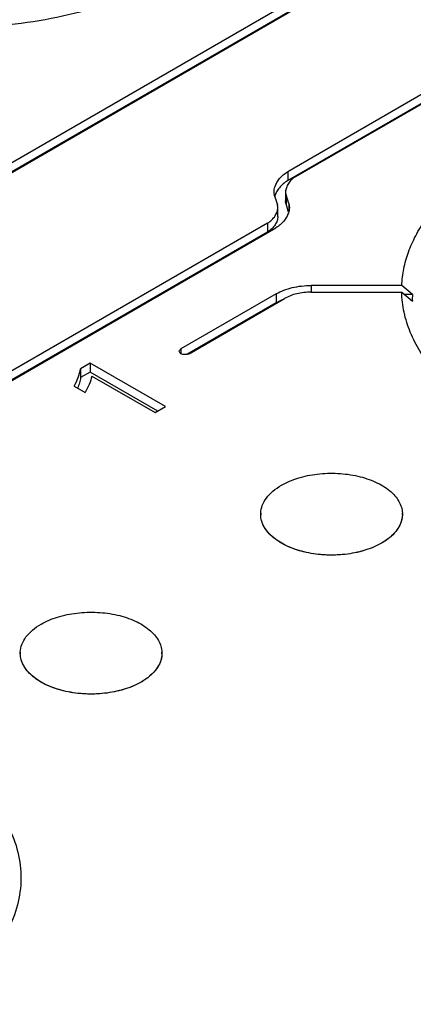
# Model space of a CAD drawing. Header units: inches. Extents: x 0 to 34, y 0 to 22.
# Tile 73 of 88: x 29.059 to 29.415, y 16.672 to 17.56. Entities that reach past the tile are written whole.
import ezdxf

# ---------------------------------------------------------------- set-up
doc = ezdxf.new("R2010")
doc.units = ezdxf.units.IN
doc.header["$LTSCALE"] = 1.87
doc.header["$MEASUREMENT"] = 0
doc.layers.get('0').update_dxf_attribs({"linetype": 'CONTINUOUS'})
doc.layers.add('02___PRT_ALL_AXES', color=7, linetype='CONTINUOUS')

msp = doc.modelspace()

# ---------------------------------------------------------------- linework, layer by layer
at = {"color": 7, "linetype": 'CONTINUOUS'}
for p, q in [((29.57342, 17.73185), (28.05629, 16.85588)), ((29.57342, 17.72382), (28.05669, 16.84807)), ((28.06365, 16.85162), (29.58079, 17.7276)), ((29.70442, 17.65558), (29.30152, 17.42299)), ((29.70442, 17.64755), (29.30152, 17.41496)), ((29.30888, 17.41874), (29.71179, 17.65133)), ((29.30152, 17.42299), (29.30152, 17.41496)), ((29.29954, 17.40478), (29.29954, 17.39674)), ((29.28968, 17.4011), (29.29218, 17.39316)), ((29.29993, 17.40218), (29.29993, 17.39414)), ((29.30243, 17.39425), (29.29993, 17.40218)), ((29.30233, 17.38652), (29.29993, 17.39414)), ((29.30243, 17.39425), (29.30243, 17.3868)), ((29.29258, 17.38253), (29.29258, 17.39057)), ((29.28324, 17.37661), (28.66908, 17.02201)), ((29.28324, 17.37661), (29.28324, 17.36858)), ((29.28324, 17.36858), (28.67183, 17.01555)), ((28.67645, 17.01775), (29.2906, 17.37236)), ((29.40449, 17.32037), (29.32271, 17.32037)), ((29.32271, 17.32037), (29.32271, 17.31435)), ((29.32271, 17.31435), (29.40444, 17.31435)), ((29.40444, 17.31435), (29.41403, 17.30631)), ((29.41408, 17.31234), (29.40449, 17.32037)), ((29.29118, 17.31283), (29.20502, 17.26309)), ((29.21239, 17.25883), (29.29854, 17.30858)), ((29.29118, 17.31283), (29.29118, 17.30479)), ((29.29638, 17.30737), (29.29118, 17.30479)), ((29.41408, 17.31234), (29.40684, 17.31234)), ((29.29118, 17.30479), (29.21034, 17.25812)), ((29.20502, 17.26309), (29.20502, 17.25883)), ((29.12319, 17.25028), (29.11445, 17.24523)), ((29.11445, 17.24523), (29.11445, 17.2372)), ((29.19111, 17.21106), (29.12319, 17.25028)), ((29.12319, 17.25028), (29.12319, 17.24224)), ((29.12319, 17.24224), (29.11445, 17.2372)), ((29.18415, 17.20704), (29.12319, 17.24224)), ((29.12447, 17.23866), (29.18169, 17.20562)), ((29.10866, 17.22953), (29.11848, 17.22387)), ((29.18169, 17.20562), (29.19111, 17.21106))]:
    msp.add_line(p, q, dxfattribs=at)
msp.add_arc((29.50668, 17.30854), 0.09268, 177.65408, 181.37951, dxfattribs=at)
for points, knots in [([(29.2006, 17.60198), (29.18973, 17.59561), (29.16633, 17.58401), (29.12846, 17.57045), (29.08742, 17.56043), (29.04421, 17.55417), (28.99985, 17.55183), (28.95539, 17.55346), (28.9119, 17.55902), (28.88366, 17.56539), (28.86996, 17.56924)], [0, 0, 0, 0, 0.111036, 0.22952, 0.354041, 0.48284, 0.613929, 0.74521, 0.874572, 1, 1, 1, 1]), ([(29.28913, 17.40472), (29.28913, 17.40641), (29.28975, 17.40945), (29.29167, 17.41349), (29.29414, 17.41704), (29.29743, 17.42033), (29.30007, 17.42216), (29.30152, 17.42299)], [0, 0, 0, 0, 0.220166, 0.396114, 0.582547, 0.782235, 1, 1, 1, 1]), ([(29.30152, 17.41496), (29.30001, 17.41409), (29.29727, 17.41218), (29.2939, 17.40873), (29.29141, 17.40501), (29.29024, 17.40236), (29.28982, 17.40103)], [0, 0, 0, 0, 0.280157, 0.536331, 0.775126, 1, 1, 1, 1]), ([(29.30888, 17.41874), (29.30744, 17.41791), (29.30489, 17.41601), (29.30245, 17.41298), (29.30103, 17.41047), (29.29996, 17.40803), (29.29954, 17.40606), (29.29954, 17.40478)], [0, 0, 0, 0, 0.285139, 0.541161, 0.662276, 0.779168, 1, 1, 1, 1]), ([(29.28968, 17.4011), (29.28959, 17.40139), (29.28926, 17.40258), (29.28913, 17.40381), (29.28913, 17.40472)], [0, 0, 0, 0, 0.25363, 1, 1, 1, 1]), ([(29.29954, 17.40478), (29.29954, 17.40412), (29.29964, 17.40324), (29.29987, 17.40239), (29.29993, 17.40218)], [0, 0, 0, 0, 0.746149, 1, 1, 1, 1]), ([(29.29993, 17.39414), (29.29987, 17.39435), (29.29964, 17.3952), (29.29954, 17.39608), (29.29954, 17.39674)], [0, 0, 0, 0, 0.253851, 1, 1, 1, 1]), ([(29.30243, 17.39425), (29.30252, 17.39395), (29.30285, 17.39277), (29.30298, 17.39153), (29.30298, 17.39062)], [0, 0, 0, 0, 0.253663, 1, 1, 1, 1]), ([(29.28324, 17.37661), (29.28467, 17.37744), (29.28723, 17.37934), (29.28967, 17.38237), (29.29108, 17.38487), (29.29216, 17.38732), (29.29258, 17.38929), (29.29258, 17.39057)], [0, 0, 0, 0, 0.285123, 0.541146, 0.66227, 0.779173, 1, 1, 1, 1]), ([(29.30298, 17.39062), (29.30298, 17.38893), (29.30236, 17.38589), (29.30044, 17.38186), (29.29797, 17.3783), (29.29469, 17.37502), (29.29204, 17.37319), (29.2906, 17.37236)], [0, 0, 0, 0, 0.220168, 0.396123, 0.582558, 0.782243, 1, 1, 1, 1]), ([(29.29258, 17.39057), (29.29258, 17.39122), (29.29248, 17.39211), (29.29225, 17.39295), (29.29218, 17.39316)], [0, 0, 0, 0, 0.746136, 1, 1, 1, 1]), ([(29.29258, 17.38253), (29.29258, 17.38125), (29.29216, 17.37928), (29.29108, 17.37684), (29.28967, 17.37433), (29.28723, 17.37131), (29.28467, 17.3694), (29.28324, 17.36858)], [0, 0, 0, 0, 0.220827, 0.33773, 0.458854, 0.714877, 1, 1, 1, 1]), ([(29.40449, 17.32037), (29.40469, 17.32546), (29.40592, 17.33572), (29.41019, 17.35084), (29.41684, 17.36564), (29.42267, 17.37499), (29.42592, 17.37956)], [0, 0, 0, 0, 0.239343, 0.483556, 0.736141, 1, 1, 1, 1]), ([(29.29118, 17.31283), (29.29333, 17.31407), (29.29805, 17.31627), (29.30574, 17.31863), (29.31407, 17.32005), (29.31981, 17.32037), (29.32271, 17.32037)], [0, 0, 0, 0, 0.22778, 0.474494, 0.734444, 1, 1, 1, 1]), ([(29.32271, 17.31435), (29.31832, 17.31435), (29.30994, 17.31347), (29.30197, 17.31056), (29.29854, 17.30858)], [0, 0, 0, 0, 0.525748, 1, 1, 1, 1]), ([(29.43344, 17.2439), (29.42897, 17.2492), (29.42094, 17.26011), (29.4118, 17.27772), (29.40606, 17.29586), (29.40458, 17.30824), (29.40444, 17.31435)], [0, 0, 0, 0, 0.268112, 0.521479, 0.763835, 1, 1, 1, 1]), ([(29.2035, 17.26096), (29.2035, 17.26137), (29.20387, 17.26227), (29.2046, 17.26284), (29.20502, 17.26309)], [0, 0, 0, 0, 0.453753, 1, 1, 1, 1]), ([(29.20502, 17.25883), (29.2046, 17.25908), (29.20387, 17.25965), (29.2035, 17.26055), (29.2035, 17.26096)], [0, 0, 0, 0, 0.546248, 1, 1, 1, 1]), ([(29.21239, 17.25883), (29.21187, 17.25853), (29.21065, 17.2581), (29.20871, 17.25787), (29.20676, 17.2581), (29.20554, 17.25853), (29.20502, 17.25883)], [0, 0, 0, 0, 0.23566, 0.500002, 0.764342, 1, 1, 1, 1]), ([(29.10866, 17.22953), (29.11002, 17.23204), (29.11235, 17.23713), (29.11406, 17.24251), (29.11445, 17.24523)], [0, 0, 0, 0, 0.509244, 1, 1, 1, 1]), ([(29.11445, 17.2372), (29.11422, 17.2356), (29.11343, 17.23241), (29.11229, 17.22935), (29.11166, 17.22782)], [0, 0, 0, 0, 0.493998, 1, 1, 1, 1]), ([(29.12447, 17.23866), (29.12407, 17.23608), (29.1223, 17.23098), (29.11993, 17.22618), (29.11848, 17.22387)], [0, 0, 0, 0, 0.488748, 1, 1, 1, 1]), ([(29.2958, 17.14017), (29.30049, 17.14287), (29.31108, 17.14726), (29.32835, 17.15077), (29.34664, 17.15136), (29.36449, 17.14896), (29.38047, 17.14378), (29.39167, 17.13718), (29.39834, 17.13077), (29.40196, 17.12576), (29.40428, 17.12046), (29.40492, 17.11677), (29.405, 17.11496)], [0, 0, 0, 0, 0.128166, 0.269132, 0.415753, 0.559864, 0.69374, 0.811648, 0.864017, 0.912228, 0.957112, 1, 1, 1, 1]), ([(29.27709, 17.11496), (29.27719, 17.11733), (29.27825, 17.12224), (29.28214, 17.12904), (29.28812, 17.1352), (29.29308, 17.13859), (29.2958, 17.14017)], [0, 0, 0, 0, 0.217768, 0.451615, 0.711053, 1, 1, 1, 1]), ([(29.38628, 17.08793), (29.38149, 17.08516), (29.37064, 17.0807), (29.35296, 17.07722), (29.33428, 17.07678), (29.31617, 17.07944), (29.3001, 17.08498), (29.28902, 17.09195), (29.28262, 17.09866), (29.27929, 17.10387), (29.27734, 17.10936), (29.27701, 17.11313), (29.27709, 17.11496)], [0, 0, 0, 0, 0.129188, 0.271396, 0.41907, 0.563631, 0.697071, 0.813676, 0.86524, 0.912712, 0.957119, 1, 1, 1, 1]), ([(29.405, 17.11496), (29.40511, 17.11246), (29.40438, 17.10721), (29.40059, 17.09985), (29.3944, 17.09322), (29.38917, 17.0896), (29.38628, 17.08793)], [0, 0, 0, 0, 0.21792, 0.450434, 0.70943, 1, 1, 1, 1]), ([(29.07866, 17.01479), (29.08334, 17.0175), (29.09394, 17.02188), (29.11121, 17.02539), (29.1295, 17.02598), (29.14734, 17.02359), (29.16333, 17.01841), (29.17452, 17.01181), (29.1812, 17.00539), (29.18482, 17.00038), (29.18714, 16.99509), (29.18778, 16.99139), (29.18786, 16.98958)], [0, 0, 0, 0, 0.128166, 0.269132, 0.415753, 0.559864, 0.69374, 0.811648, 0.864017, 0.912228, 0.957112, 1, 1, 1, 1]), ([(29.05994, 16.98958), (29.06004, 16.99195), (29.0611, 16.99686), (29.065, 17.00366), (29.07098, 17.00982), (29.07594, 17.01322), (29.07866, 17.01479)], [0, 0, 0, 0, 0.217768, 0.451615, 0.711053, 1, 1, 1, 1]), ([(29.16914, 16.96255), (29.16435, 16.95979), (29.1535, 16.95533), (29.13582, 16.95184), (29.11714, 16.95141), (29.09902, 16.95407), (29.08296, 16.9596), (29.07187, 16.96657), (29.06548, 16.97329), (29.06215, 16.9785), (29.0602, 16.98398), (29.05986, 16.98775), (29.05994, 16.98958)], [0, 0, 0, 0, 0.129188, 0.271396, 0.41907, 0.563631, 0.697071, 0.813676, 0.86524, 0.912712, 0.957119, 1, 1, 1, 1]), ([(29.18786, 16.98958), (29.18796, 16.98708), (29.18724, 16.98183), (29.18344, 16.97448), (29.17726, 16.96784), (29.17203, 16.96422), (29.16914, 16.96255)], [0, 0, 0, 0, 0.21792, 0.450434, 0.70943, 1, 1, 1, 1]), ([(29.03891, 16.84929), (29.04395, 16.84221), (29.05251, 16.8275), (29.05996, 16.80358), (29.0613, 16.77917), (29.05644, 16.75496), (29.04561, 16.73157), (29.02916, 16.7095), (29.00751, 16.68912), (28.99058, 16.67737), (28.98145, 16.67183)], [0, 0, 0, 0, 0.122539, 0.23792, 0.350074, 0.463535, 0.582585, 0.710532, 0.849405, 1, 1, 1, 1])]:
    msp.add_open_spline(points, degree=3, knots=knots, dxfattribs=at)
at = {"layer": '02___PRT_ALL_AXES', "color": 7, "linetype": 'CONTINUOUS'}
for p, q in [((29.38628, 17.08793), (29.38146, 17.08541)), ((29.39063, 17.09071), (29.38628, 17.08793)), ((29.16914, 16.96255), (29.16432, 16.96004)), ((29.17349, 16.96534), (29.16914, 16.96255))]:
    msp.add_line(p, q, dxfattribs=at)
for centre, start, end in [((29.29842, 17.11405), 177.55155, 181.81924), ((29.38366, 17.11405), 358.18076, 2.44845), ((29.08128, 16.98867), 177.55155, 181.81924), ((29.16652, 16.98867), 358.18076, 2.44845)]:
    msp.add_arc(centre, 0.02135, start, end, dxfattribs=at)
for points, knots in [([(29.2958, 17.14017), (29.30049, 17.14287), (29.31108, 17.14726), (29.32835, 17.15077), (29.34664, 17.15136), (29.36449, 17.14896), (29.38047, 17.14378), (29.39167, 17.13718), (29.39834, 17.13077), (29.40196, 17.12576), (29.40428, 17.12046), (29.40492, 17.11677), (29.405, 17.11496)], [0, 0, 0, 0, 0.128166, 0.269132, 0.415753, 0.559864, 0.69374, 0.811648, 0.864017, 0.912228, 0.957112, 1, 1, 1, 1]), ([(29.27709, 17.11496), (29.27719, 17.11733), (29.27825, 17.12224), (29.28214, 17.12904), (29.28812, 17.1352), (29.29308, 17.13859), (29.2958, 17.14017)], [0, 0, 0, 0, 0.217769, 0.451615, 0.711052, 1, 1, 1, 1]), ([(29.38146, 17.08541), (29.37659, 17.08312), (29.36591, 17.07951), (29.3489, 17.07692), (29.33131, 17.07707), (29.31443, 17.07994), (29.2995, 17.08534), (29.28916, 17.09191), (29.28306, 17.09816), (29.27977, 17.103), (29.27768, 17.1081), (29.27713, 17.11164), (29.27708, 17.11337)], [0, 0, 0, 0, 0.133074, 0.27652, 0.42334, 0.565987, 0.697596, 0.813337, 0.864898, 0.912568, 0.957178, 1, 1, 1, 1]), ([(29.40501, 17.11337), (29.40494, 17.1113), (29.40417, 17.10705), (29.40123, 17.10103), (29.39664, 17.09543), (29.39277, 17.09223), (29.39063, 17.09071)], [0, 0, 0, 0, 0.223414, 0.459555, 0.716895, 1, 1, 1, 1]), ([(29.07866, 17.01479), (29.08334, 17.0175), (29.09394, 17.02188), (29.11121, 17.02539), (29.1295, 17.02598), (29.14734, 17.02359), (29.16333, 17.01841), (29.17452, 17.01181), (29.1812, 17.00539), (29.18482, 17.00038), (29.18714, 16.99509), (29.18778, 16.99139), (29.18786, 16.98958)], [0, 0, 0, 0, 0.128166, 0.269132, 0.415753, 0.559864, 0.69374, 0.811648, 0.864017, 0.912228, 0.957112, 1, 1, 1, 1]), ([(29.05994, 16.98958), (29.06004, 16.99195), (29.0611, 16.99686), (29.065, 17.00366), (29.07098, 17.00982), (29.07594, 17.01322), (29.07866, 17.01479)], [0, 0, 0, 0, 0.217769, 0.451615, 0.711052, 1, 1, 1, 1]), ([(29.16432, 16.96004), (29.15945, 16.95775), (29.14876, 16.95413), (29.13176, 16.95154), (29.11417, 16.95169), (29.09729, 16.95457), (29.08236, 16.95996), (29.07202, 16.96653), (29.06591, 16.97278), (29.06263, 16.97763), (29.06054, 16.98273), (29.05999, 16.98626), (29.05993, 16.98799)], [0, 0, 0, 0, 0.133074, 0.27652, 0.42334, 0.565987, 0.697596, 0.813337, 0.864898, 0.912568, 0.957178, 1, 1, 1, 1]), ([(29.18786, 16.98799), (29.1878, 16.98593), (29.18703, 16.98168), (29.18409, 16.97566), (29.1795, 16.97006), (29.17563, 16.96685), (29.17349, 16.96534)], [0, 0, 0, 0, 0.223414, 0.459555, 0.716895, 1, 1, 1, 1])]:
    msp.add_open_spline(points, degree=3, knots=knots, dxfattribs=at)

doc.saveas('drawing.dxf')
